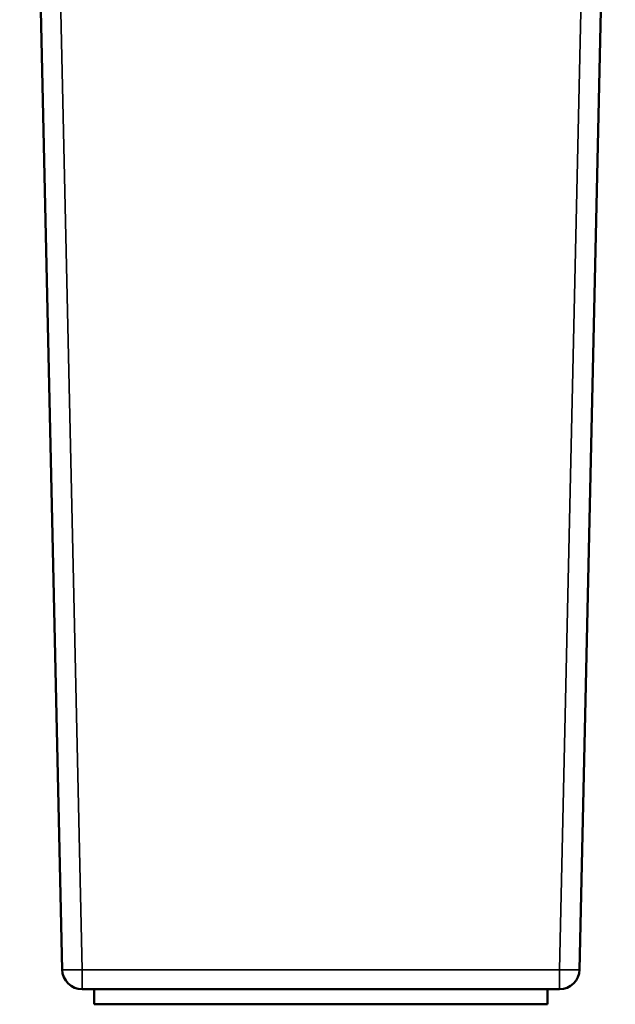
# Model space of a CAD drawing. Header units: millimetres. Extents: x 2057 to 6014, y 1768 to 4066.
# Tile 1 of 13: x 2057 to 2294, y 1768 to 2161. Entities that reach past the tile are written whole.
import ezdxf

# ---------------------------------------------------------------- set-up
doc = ezdxf.new("R2010")
doc.units = ezdxf.units.MM
doc.layers.add('Visibile (ISO)', color=7, linetype='Continuous', lineweight=50)
doc.layers.add('Visibile sottile (ISO)', color=7, linetype='Continuous', lineweight=35)

msp = doc.modelspace()

# ---------------------------------------------------------------- linework, layer by layer
at = {"layer": 'Visibile (ISO)'}
for p, q in [((2073.53, 1781.41), (2056.6, 2545.41)), ((2280.15, 1781.41), (2294.42, 2425.06)), ((2272.15, 1773.59), (2081.53, 1773.59)), ((2086.34, 1773.59), (2086.34, 1767.59)), ((2267.34, 1773.59), (2267.34, 1767.59)), ((2267.34, 1767.59), (2086.34, 1767.59))]:
    msp.add_line(p, q, dxfattribs=at)
for centre, start, end in [((2081.53, 1781.59), 181.27, 270), ((2272.15, 1781.59), 270, 358.73)]:
    msp.add_arc(centre, 8, start, end, dxfattribs=at)
at = {"layer": 'Visibile sottile (ISO)'}
for p, q in [((2064.59, 2545.41), (2081.53, 1781.41)), ((2272.15, 1781.41), (2286.42, 2425.06)), ((2081.53, 1781.41), (2272.15, 1781.41)), ((2081.53, 1773.59), (2081.53, 1781.41)), ((2272.15, 1773.59), (2272.15, 1781.41))]:
    msp.add_line(p, q, dxfattribs=at)
for points, knots in [([(2081.53, 1781.41), (2081.05, 1781.4), (2080.58, 1781.39), (2080.11, 1781.38), (2079.64, 1781.37), (2079.17, 1781.36), (2078.73, 1781.36), (2078.28, 1781.35), (2077.85, 1781.35), (2077.43, 1781.34), (2077.02, 1781.34), (2076.64, 1781.34), (2076.28, 1781.34), (2075.92, 1781.33), (2075.59, 1781.33), (2075.29, 1781.34), (2075.15, 1781.34), (2075.01, 1781.34), (2074.88, 1781.34), (2074.81, 1781.34), (2074.74, 1781.34), (2074.68, 1781.34), (2074.62, 1781.34), (2074.56, 1781.34), (2074.5, 1781.35), (2074.44, 1781.35), (2074.38, 1781.35), (2074.33, 1781.35), (2074.27, 1781.35), (2074.22, 1781.35), (2074.18, 1781.35), (2074.13, 1781.35), (2074.09, 1781.36), (2074.05, 1781.36), (2074.01, 1781.36), (2073.97, 1781.36), (2073.93, 1781.36), (2073.9, 1781.36), (2073.86, 1781.37), (2073.83, 1781.37), (2073.8, 1781.37), (2073.77, 1781.37), (2073.75, 1781.37), (2073.72, 1781.37), (2073.7, 1781.38), (2073.68, 1781.38), (2073.66, 1781.38), (2073.64, 1781.38), (2073.63, 1781.38), (2073.62, 1781.38), (2073.6, 1781.39), (2073.6, 1781.39), (2073.59, 1781.39), (2073.58, 1781.39), (2073.57, 1781.39), (2073.56, 1781.39), (2073.56, 1781.39), (2073.55, 1781.4), (2073.55, 1781.4), (2073.55, 1781.4), (2073.54, 1781.4), (2073.54, 1781.4), (2073.54, 1781.4), (2073.54, 1781.4), (2073.54, 1781.4), (2073.54, 1781.4), (2073.54, 1781.4), (2073.54, 1781.4), (2073.53, 1781.4), (2073.53, 1781.4), (2073.53, 1781.41), (2073.53, 1781.41), (2073.53, 1781.41), (2073.53, 1781.41), (2073.53, 1781.41), (2073.53, 1781.41)], [-12.562441, -12.562441, -12.562441, -12.562441, -11.771808, -11.771808, -11.771808, -10.981175, -10.981175, -10.981175, -10.189512, -10.189512, -10.189512, -9.39785, -9.39785, -9.39785, -8.61491, -8.61491, -8.61491, -8.22344, -8.22344, -8.22344, -8.027705, -8.027705, -8.027705, -7.83197, -7.83197, -7.83197, -7.637654, -7.637654, -7.637654, -7.443337, -7.443337, -7.443337, -7.249021, -7.249021, -7.249021, -7.054705, -7.054705, -7.054705, -6.860388, -6.860388, -6.860388, -6.666072, -6.666072, -6.666072, -6.471755, -6.471755, -6.471755, -6.277439, -6.277439, -6.277439, -6.081233, -6.081233, -6.081233, -5.885028, -5.885028, -5.885028, -5.492617, -5.492617, -5.492617, -5.100207, -5.100207, -5.100207, -4.707796, -4.707796, -4.707796, -3.922679, -3.922679, -3.922679, -3.137563, -3.137563, -3.137563, -1.570083, -1.570083, -1.570083, 0, 0, 0, 0]), ([(2280.15, 1781.41), (2280.15, 1781.41), (2280.15, 1781.41), (2280.15, 1781.41), (2280.15, 1781.41), (2280.14, 1781.41), (2280.14, 1781.4), (2280.14, 1781.4), (2280.14, 1781.4), (2280.14, 1781.4), (2280.14, 1781.4), (2280.14, 1781.4), (2280.14, 1781.4), (2280.14, 1781.4), (2280.14, 1781.4), (2280.13, 1781.4), (2280.13, 1781.4), (2280.13, 1781.4), (2280.12, 1781.4), (2280.12, 1781.39), (2280.11, 1781.39), (2280.1, 1781.39), (2280.1, 1781.39), (2280.09, 1781.39), (2280.08, 1781.39), (2280.07, 1781.39), (2280.06, 1781.38), (2280.05, 1781.38), (2280.03, 1781.38), (2280.02, 1781.38), (2280, 1781.38), (2279.98, 1781.38), (2279.96, 1781.37), (2279.93, 1781.37), (2279.91, 1781.37), (2279.88, 1781.37), (2279.85, 1781.37), (2279.82, 1781.37), (2279.78, 1781.36), (2279.75, 1781.36), (2279.71, 1781.36), (2279.67, 1781.36), (2279.63, 1781.36), (2279.59, 1781.36), (2279.55, 1781.35), (2279.5, 1781.35), (2279.45, 1781.35), (2279.4, 1781.35), (2279.35, 1781.35), (2279.3, 1781.35), (2279.24, 1781.35), (2279.18, 1781.35), (2279.12, 1781.34), (2279.06, 1781.34), (2279, 1781.34), (2278.93, 1781.34), (2278.87, 1781.34), (2278.8, 1781.34), (2278.67, 1781.34), (2278.53, 1781.34), (2278.38, 1781.34), (2278.09, 1781.33), (2277.76, 1781.33), (2277.4, 1781.34), (2277.04, 1781.34), (2276.66, 1781.34), (2276.24, 1781.34), (2275.83, 1781.35), (2275.4, 1781.35), (2274.95, 1781.36), (2274.51, 1781.36), (2274.04, 1781.37), (2273.57, 1781.38), (2273.1, 1781.39), (2272.63, 1781.4), (2272.15, 1781.41)], [0, 0, 0, 0, 1.568493, 1.568493, 1.568493, 3.136597, 3.136597, 3.136597, 3.921321, 3.921321, 3.921321, 4.706045, 4.706045, 4.706045, 5.099044, 5.099044, 5.099044, 5.492044, 5.492044, 5.492044, 5.885043, 5.885043, 5.885043, 6.081543, 6.081543, 6.081543, 6.278042, 6.278042, 6.278042, 6.472232, 6.472232, 6.472232, 6.666422, 6.666422, 6.666422, 6.860612, 6.860612, 6.860612, 7.054802, 7.054802, 7.054802, 7.248991, 7.248991, 7.248991, 7.443181, 7.443181, 7.443181, 7.637371, 7.637371, 7.637371, 7.831561, 7.831561, 7.831561, 8.027326, 8.027326, 8.027326, 8.223091, 8.223091, 8.223091, 8.614622, 8.614622, 8.614622, 9.397683, 9.397683, 9.397683, 10.189106, 10.189106, 10.189106, 10.980529, 10.980529, 10.980529, 11.771485, 11.771485, 11.771485, 12.562441, 12.562441, 12.562441, 12.562441])]:
    msp.add_open_spline(points, degree=3, knots=knots, dxfattribs=at)

doc.saveas('drawing.dxf')
